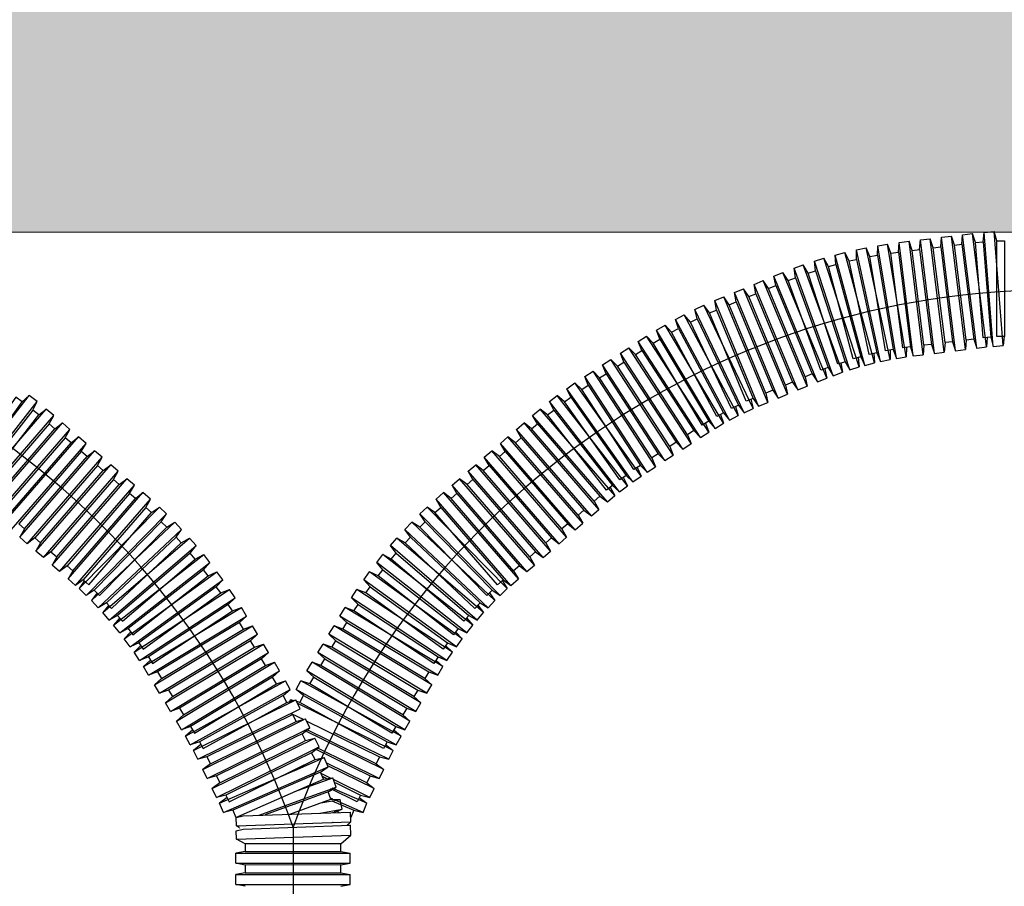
# Model space of a CAD drawing. Header units: millimetres. Extents: x -228268 to 1513407, y -439898 to -137408.
# Tile 17 of 125: x -116050 to -114671, y -242447 to -241233. Entities that reach past the tile are written whole.
import ezdxf

# ---------------------------------------------------------------- set-up
doc = ezdxf.new("R2010")
doc.units = ezdxf.units.MM
doc.layers.add('Эле-во', color=1, linetype='Continuous', lineweight=30)
doc.linetypes.add('Кабель в трубе', pattern='A,8,[133,ltypeshp.shx,S=1,R=0,X=10,Y=1.3],-3,[130,ltypeshp.shx,S=1.5,R=-45,X=-1.5,Y=0],8', length=19)

# ---------------------------------------------------------------- blocks, each defined once
blk = doc.blocks.new('A$C83e4ce7a')
at = {"lineweight": 20}
h = blk.add_hatch(dxfattribs=at)
h.set_pattern_fill('GRAVEL', color=256, scale=22.759884, style=0)
h.set_pattern_definition([(228.0128, (-66094.575, -55861.882), (-4624.81243, -5202.915956), [77.7753, -7699.7827]), (184.9697, (-66146.604, -55919.693), (6937.223973, 578.096983), [133.465, -13213.0233]), (132.5104, (-66279.567, -55931.255), (5781.00642, -6359.1179), [94.108, -9316.6904]), (267.2737, (-66505.026, -56075.78), (578.098552, 11562.017531), [121.539, -12032.3315]), (292.8337, (-66510.807, -56197.18), (-2890.513519, 6937.216695), [119.1785, -11798.6785]), (357.2737, (-66464.56, -56307.02), (-11562.017531, 578.098552), [121.539, -12032.3315]), (37.6942, (-66343.158, -56312.801), (-7515.3185617, -5781.0054724), [160.729, -15912.1407]), (72.2553, (-66215.976, -56214.524), (4046.715533, 12718.2270655), [151.7447, -15022.73]), (121.4296, (-66169.728, -56070), (-4624.809692, 7515.304974), [121.9504, -12073.0945]), (175.2364, (-66233.32, -55965.94), (6359.106693, -578.095637), [139.2252, -6822.025]), (222.3974, (-66372.063, -55954.379), (-6937.21296, -6359.1034155), [180.0484, -17824.813]), (138.8141, (-65932.706, -56081.56), (-4046.70486, 3468.60104), [61.4528, -6083.8536]), (171.4692, (-65978.954, -56041.094), (7515.302342, -1156.2050385), [116.9134, -11574.448]), (225, (-66094.57, -56023.75), (-1e-13, -578.1007), [81.7556, -735.802]), (203.1986, (-66135.04, -55954.38), (2890.51506, 1156.207195), [44.027, -4358.6544]), (291.8014, (-66175.51, -55971.72), (-578.10147, 1734.3043), [62.2633, -3050.917]), (30.9638, (-66152.38, -56029.53), (1734.30136, 1156.20303), [101.1267, -3269.7533]), (161.5651, (-66065.67, -55977.5), (1156.20265, -578.1002), [73.1245, -1754.992]), (16.3895, (-66510.807, -55971.72), (5781.013815, 1734.29958), [102.4395, -10141.5313]), (70.3462, (-66412.53, -55942.817), (-2312.397807, -6359.102696), [85.941, -8508.1455]), (293.1986, (-66065.67, -55861.88), (-1156.207195, 2890.51506), [88.0534, -4314.6368]), (343.6105, (-66030.983, -55942.817), (-5781.013815, 1734.29958), [102.4395, -10141.5313]), (339.444, (-66510.81, -56330.144), (-2890.5089, 1156.20072), [98.786, -4840.504]), (294.7751, (-66418.31, -56364.83), (-2890.498577, 6359.108736), [82.7713, -8194.3777]), (66.8014, (-66059.89, -56439.98), (1156.207195, 2890.51506), [88.0534, -4314.6368]), (17.354, (-66025.202, -56359.05), (-7515.314219, -2312.400763), [96.9077, -9593.8375]), (69.444, (-66343.16, -56439.983), (-1156.20072, -2890.5089), [49.393, -4889.9156]), (101.3099, (-66094.57, -56439.98), (-578.09821, 2312.39684), [29.4775, -2918.2724]), (165.9638, (-66100.36, -56411.08), (1734.3044, -578.10006), [119.1785, -2264.3923]), (186.009, (-66215.976, -56382.173), (5781.002101, 578.099713), [110.4462, -10934.167]), (303.6901, (-66152.38, -56081.56), (-578.10126, 1156.201), [83.375, -2000.999]), (353.1572, (-66106.137, -56150.933), (9827.722128, -1156.2073034), [145.5624, -14410.6484]), (60.9454, (-65961.61, -56168.276), (-2312.39887, -4046.69779), [59.519, -5892.3975]), (90, (-65932.7, -56116.25), (-578.101, 578.101), [34.686, -543.415]), (120.2564, (-66227.538, -56364.83), (2312.39935, -4046.705397), [80.312, -7950.9152]), (48.0128, (-66268.005, -56295.46), (4624.81243, 5202.915956), [155.551, -7622.012]), (0, (-66163.95, -56179.84), (578.101, 578.101), [150.3063, -427.7948]), (325.3048, (-66013.64, -56179.838), (-5781.00061, 4046.707823), [91.406, -9049.1707]), (254.0546, (-65938.49, -56231.87), (-578.10254, -2312.40976), [84.1727, -4124.478]), (207.646, (-65961.611, -56312.801), (-10983.916331, -5781.014262), [137.0475, -13567.736]), (175.4261, (-66083.013, -56376.392), (-7515.3155445, 578.0982657), [144.987, -14353.703]), (175.4261, (-66083.013, -56376.392), (-7515.3155445, 578.0982657), [144.987, -14353.703])])
h.paths.add_polyline_path([(-4587.7, 3099.6), (-4587.7, 3018), (-4587.7, 2939.8), (-4587.7, 2856), (-4587.7, 2774.4), (-4587.7, 2399.9), (3688.2, 2399.9), (3688.2, 2774.4), (3688.2, 2856), (3688.2, 3018), (3688.2, 3099.6), (3688.2, 3424.1), (-4587.7, 3424.1)])
blk.add_line((-4587.7, 2399.9), (3688.2, 2399.9), dxfattribs=at)
for p, q in [((482.1, 2386.1), (483.6, 2399.4)), ((483.6, 2399.4), (497.5, 2400.5)), ((496.3, 2239.7), (483.6, 2399.4)), ((510.2, 2240.8), (497.5, 2400.5)), ((501.1, 2387.6), (497.5, 2400.5)), ((363.6, 2371.9), (364.6, 2385.2)), ((364.6, 2385.2), (378.4, 2386.9)), ((384.3, 2226.3), (364.6, 2385.2)), ((398.2, 2228), (378.4, 2386.9)), ((382.6, 2374.2), (378.4, 2386.9)), ((393.2, 2375.5), (394.2, 2388.8)), ((394.2, 2388.8), (408, 2390.6)), ((413.9, 2229.9), (394.2, 2388.8)), ((427.7, 2231.7), (408, 2390.6)), ((412.2, 2377.9), (408, 2390.6)), ((422.8, 2379.2), (423.8, 2392.5)), ((423.8, 2392.5), (437.6, 2394.2)), ((443.5, 2233.6), (423.8, 2392.5)), ((457.3, 2235.3), (437.6, 2394.2)), ((441.8, 2381.6), (437.6, 2394.2)), ((452.4, 2382.9), (453.4, 2396.2)), ((453.4, 2396.2), (467.2, 2397.9)), ((473.1, 2237.3), (453.4, 2396.2)), ((486.9, 2239), (467.2, 2397.9)), ((471.4, 2385.3), (467.2, 2397.9)), ((304.7, 2375), (318.3, 2377.9)), ((304.9, 2361.6), (304.7, 2375)), ((338.5, 2218.4), (304.7, 2375)), ((352.1, 2221.4), (318.3, 2377.9)), ((323.6, 2365.7), (318.3, 2377.9)), ((334.1, 2367.4), (334.6, 2380.7)), ((334.6, 2380.7), (348.3, 2383)), ((360.8, 2222.8), (334.6, 2380.7)), ((374.5, 2225.1), (348.3, 2383)), ((353, 2370.5), (348.3, 2383)), ((245.9, 2359), (259.1, 2363.3)), ((247.4, 2345.7), (245.9, 2359)), ((295.3, 2206.7), (245.9, 2359)), ((308.6, 2211), (259.1, 2363.3)), ((265.6, 2351.6), (259.1, 2363.3)), ((275.1, 2367.7), (288.5, 2371.3)), ((276, 2354.4), (275.1, 2367.7)), ((316.5, 2213.1), (275.1, 2367.7)), ((330, 2216.7), (288.5, 2371.3)), ((294.4, 2359.4), (288.5, 2371.3)), ((217.3, 2349.1), (230.3, 2353.8)), ((219.3, 2335.9), (217.3, 2349.1)), ((272, 2198.6), (217.3, 2349.1)), ((285.1, 2203.4), (230.3, 2353.8)), ((237.2, 2342.4), (230.3, 2353.8)), ((161.4, 2326.6), (174.3, 2331.9)), ((235.6, 2184), (174.3, 2331.9)), ((181.7, 2320.8), (174.3, 2331.9)), ((189, 2338), (201.8, 2343.3)), ((191.6, 2324.9), (189, 2338)), ((250.3, 2190.1), (189, 2338)), ((263.1, 2195.4), (201.8, 2343.3)), ((209.2, 2332.2), (201.8, 2343.3)), ((133.9, 2315.2), (146.7, 2320.5)), ((208, 2172.6), (146.7, 2320.5)), ((154.1, 2309.4), (146.7, 2320.5)), ((164, 2313.5), (161.4, 2326.6)), ((222.7, 2178.7), (161.4, 2326.6)), ((106.3, 2303.8), (119.2, 2309.1)), ((108.9, 2290.7), (106.3, 2303.8)), ((167.6, 2155.8), (106.3, 2303.8)), ((180.5, 2161.2), (119.2, 2309.1)), ((126.6, 2298), (119.2, 2309.1)), ((136.5, 2302.1), (133.9, 2315.2)), ((195.2, 2167.2), (133.9, 2315.2)), ((78.5, 2291.3), (91.1, 2297.3)), ((81.8, 2278.4), (78.5, 2291.3)), ((147.4, 2146.7), (78.5, 2291.3)), ((159.9, 2152.7), (91.1, 2297.3)), ((99, 2286.6), (91.1, 2297.3)), ((51.4, 2277.5), (63.6, 2284.1)), ((55.3, 2264.7), (51.4, 2277.5)), ((126.9, 2136.3), (51.4, 2277.5)), ((139.2, 2142.9), (63.6, 2284.1)), ((72.1, 2273.7), (63.6, 2284.1)), ((24.9, 2262.5), (36.9, 2269.6)), ((29.4, 2249.9), (24.9, 2262.5)), ((106.7, 2124.8), (24.9, 2262.5)), ((118.7, 2132), (36.9, 2269.6)), ((45.8, 2259.7), (36.9, 2269.6)), ((-0.8, 2246.4), (10.9, 2254)), ((98.1, 2119.8), (10.9, 2254)), ((20.2, 2244.4), (10.9, 2254)), ((458.3, 2248.6), (457.3, 2235.3)), ((468.9, 2250), (473.1, 2237.3)), ((487.9, 2252.3), (486.9, 2239)), ((492.7, 2252.6), (496.3, 2239.7)), ((511.7, 2254.1), (510.2, 2240.8)), ((-25.8, 2230.2), (-14.1, 2237.8)), ((73.1, 2103.5), (-14.1, 2237.8)), ((-4.8, 2228.2), (-14.1, 2237.8)), ((4.1, 2234), (-0.8, 2246.4)), ((86.5, 2112.2), (-0.8, 2246.4)), ((351.9, 2234.7), (352.1, 2221.4)), ((356.1, 2235.3), (360.8, 2222.8)), ((374.9, 2238.4), (374.5, 2225.1)), ((380.2, 2238.9), (384.3, 2226.3)), ((399.1, 2241.3), (398.2, 2228)), ((409.7, 2242.6), (413.9, 2229.9)), ((428.7, 2245), (427.7, 2231.7)), ((439.3, 2246.3), (443.5, 2233.6)), ((443.5, 2233.6), (457.3, 2235.3)), ((473.1, 2237.3), (486.9, 2239)), ((496.3, 2239.7), (510.2, 2240.8)), ((-50.8, 2213.9), (-39.1, 2221.5)), ((48.1, 2087.2), (-39.1, 2221.5)), ((-29.8, 2211.9), (-39.1, 2221.5)), ((-20.9, 2217.8), (-25.8, 2230.2)), ((61.5, 2095.9), (-25.8, 2230.2)), ((307, 2224.2), (308.6, 2211)), ((310.6, 2225), (316.5, 2213.1)), ((329.1, 2230), (330, 2216.7)), ((333.2, 2230.7), (338.5, 2218.4)), ((338.5, 2218.4), (352.1, 2221.4)), ((360.8, 2222.8), (374.5, 2225.1)), ((384.3, 2226.3), (398.2, 2228)), ((413.9, 2229.9), (427.7, 2231.7)), ((-45.9, 2201.5), (-50.8, 2213.9)), ((36.5, 2079.7), (-50.8, 2213.9)), ((260.5, 2208.5), (263.1, 2195.4)), ((265.1, 2210), (272, 2198.6)), ((283, 2216.5), (285.1, 2203.4)), ((288.8, 2218.3), (295.3, 2206.7)), ((295.3, 2206.7), (308.6, 2211)), ((316.5, 2213.1), (330, 2216.7)), ((-75.8, 2197.6), (-64.1, 2205.2)), ((-70.9, 2185.3), (-75.8, 2197.6)), ((11.5, 2063.4), (-75.8, 2197.6)), ((23.1, 2071), (-64.1, 2205.2)), ((-54.9, 2195.7), (-64.1, 2205.2)), ((232.9, 2197.1), (235.6, 2184)), ((242.9, 2201.2), (250.3, 2190.1)), ((250.3, 2190.1), (263.1, 2195.4)), ((272, 2198.6), (285.1, 2203.4)), ((-100.9, 2180.5), (-89.5, 2188.6)), ((-95.4, 2168.4), (-100.9, 2180.5)), ((-8.2, 2050), (-100.9, 2180.5)), ((3.2, 2058), (-89.5, 2188.6)), ((-79.9, 2179.4), (-89.5, 2188.6)), ((187.8, 2178.3), (195.2, 2167.2)), ((205.4, 2185.6), (208, 2172.6)), ((215.3, 2189.8), (222.7, 2178.7)), ((222.7, 2178.7), (235.6, 2184)), ((-952, 2044.5), (-853.7, 2170.9)), ((-863.7, 2162.2), (-853.7, 2170.9)), ((-842.7, 2162.3), (-853.7, 2170.9)), ((-125.2, 2162.3), (-114.2, 2170.9)), ((-15.9, 2044.5), (-114.2, 2170.9)), ((-104.2, 2162.2), (-114.2, 2170.9)), ((156.7, 2165.6), (159.9, 2152.7)), ((160.2, 2166.9), (167.6, 2155.8)), ((177.8, 2174.2), (180.5, 2161.2)), ((195.2, 2167.2), (208, 2172.6)), ((-941, 2036), (-842.7, 2162.3)), ((-934.5, 2031), (-829.7, 2152)), ((-848.7, 2150.4), (-842.7, 2162.3)), ((-840.2, 2143.8), (-829.7, 2152)), ((-819.2, 2142.9), (-829.7, 2152)), ((-148.7, 2142.9), (-138.2, 2152)), ((-33.4, 2031), (-138.2, 2152)), ((-127.7, 2143.8), (-138.2, 2152)), ((-119.2, 2150.4), (-125.2, 2162.3)), ((-26.9, 2036), (-125.2, 2162.3)), ((135.3, 2155.6), (139.2, 2142.9)), ((139.4, 2157.4), (147.4, 2146.7)), ((147.4, 2146.7), (159.9, 2152.7)), ((167.6, 2155.8), (180.5, 2161.2)), ((-924, 2021.8), (-819.2, 2142.9)), ((-825.8, 2131.3), (-819.2, 2142.9)), ((-142.1, 2131.3), (-148.7, 2142.9)), ((-43.9, 2021.8), (-148.7, 2142.9)), ((114.2, 2144.5), (118.7, 2132)), ((118.4, 2146.6), (126.9, 2136.3)), ((126.9, 2136.3), (139.2, 2142.9)), ((-911.9, 2011.4), (-807.1, 2132.5)), ((-901.4, 2002.3), (-796.6, 2123.4)), ((-817.7, 2124.3), (-807.1, 2132.5)), ((-796.6, 2123.4), (-807.1, 2132.5)), ((-803.2, 2111.8), (-796.6, 2123.4)), ((-171.3, 2123.4), (-160.8, 2132.5)), ((-164.7, 2111.8), (-171.3, 2123.4)), ((-66.5, 2002.3), (-171.3, 2123.4)), ((-56, 2011.4), (-160.8, 2132.5)), ((-150.2, 2124.3), (-160.8, 2132.5)), ((93.2, 2132.1), (98.1, 2119.8)), ((97.8, 2134.8), (106.7, 2124.8)), ((106.7, 2124.8), (118.7, 2132)), ((-889.4, 1991.9), (-784.6, 2113)), ((-795.1, 2104.8), (-784.6, 2113)), ((-774.1, 2103.9), (-784.6, 2113)), ((-193.8, 2103.9), (-183.3, 2113)), ((-78.5, 1991.9), (-183.3, 2113)), ((-172.8, 2104.8), (-183.3, 2113)), ((68.2, 2115.9), (73.1, 2103.5)), ((77.2, 2121.7), (86.5, 2112.2)), ((86.5, 2112.2), (98.1, 2119.8)), ((-878.9, 1982.8), (-774.1, 2103.9)), ((-780.7, 2092.3), (-774.1, 2103.9)), ((-187.2, 2092.3), (-193.8, 2103.9)), ((-89, 1982.8), (-193.8, 2103.9)), ((43.2, 2099.6), (48.1, 2087.2)), ((52.2, 2105.5), (61.5, 2095.9)), ((61.5, 2095.9), (73.1, 2103.5)), ((-866.8, 1972.4), (-762, 2093.5)), ((-856.3, 1963.3), (-751.5, 2084.4)), ((-772.6, 2085.3), (-762, 2093.5)), ((-751.5, 2084.4), (-762, 2093.5)), ((-758.1, 2072.8), (-751.5, 2084.4)), ((-216.4, 2084.4), (-205.9, 2093.5)), ((-209.8, 2072.8), (-216.4, 2084.4)), ((-111.6, 1963.3), (-216.4, 2084.4)), ((-101.1, 1972.4), (-205.9, 2093.5)), ((-195.3, 2085.3), (-205.9, 2093.5)), ((18.2, 2083.4), (23.1, 2071)), ((27.2, 2089.2), (36.5, 2079.7)), ((36.5, 2079.7), (48.1, 2087.2)), ((-844.3, 1952.9), (-739.5, 2074)), ((-750, 2065.8), (-739.5, 2074)), ((-729, 2064.9), (-739.5, 2074)), ((-238.9, 2064.9), (-228.4, 2074)), ((-123.6, 1952.9), (-228.4, 2074)), ((-217.9, 2065.8), (-228.4, 2074)), ((-2.3, 2070.2), (3.2, 2058)), ((2.2, 2073), (11.5, 2063.4)), ((11.5, 2063.4), (23.1, 2071)), ((-833.8, 1943.8), (-729, 2064.9)), ((-821.7, 1933.4), (-716.9, 2054.4)), ((-735.6, 2053.3), (-729, 2064.9)), ((-727.5, 2046.2), (-716.9, 2054.4)), ((-706.4, 2045.3), (-716.9, 2054.4)), ((-261.5, 2045.3), (-251, 2054.4)), ((-146.2, 1933.4), (-251, 2054.4)), ((-240.4, 2046.2), (-251, 2054.4)), ((-232.3, 2053.3), (-238.9, 2064.9)), ((-134.1, 1943.8), (-238.9, 2064.9)), ((-21.9, 2056.5), (-15.9, 2044.5)), ((-17.9, 2059.1), (-8.2, 2050)), ((-8.2, 2050), (3.2, 2058)), ((-811.2, 1924.3), (-706.4, 2045.3)), ((-713, 2033.8), (-706.4, 2045.3)), ((-254.9, 2033.8), (-261.5, 2045.3)), ((-156.7, 1924.3), (-261.5, 2045.3)), ((-40, 2042.5), (-33.4, 2031)), ((-36.9, 2044.7), (-26.9, 2036)), ((-26.9, 2036), (-15.9, 2044.5)), ((-799.2, 1913.9), (-694.4, 2034.9)), ((-704.9, 2026.7), (-694.4, 2034.9)), ((-683.9, 2025.8), (-694.4, 2034.9)), ((-284, 2025.8), (-273.5, 2034.9)), ((-168.7, 1913.9), (-273.5, 2034.9)), ((-263, 2026.7), (-273.5, 2034.9)), ((-54.5, 2030), (-43.9, 2021.8)), ((-43.9, 2021.8), (-33.4, 2031)), ((-788.7, 1904.7), (-683.9, 2025.8)), ((-783.6, 1900.5), (-671.3, 2014.7)), ((-690.5, 2014.2), (-683.9, 2025.8)), ((-682.4, 2007.2), (-671.3, 2014.7)), ((-661.4, 2005), (-671.3, 2014.7)), ((-306.5, 2005), (-296.6, 2014.7)), ((-184.3, 1900.5), (-296.6, 2014.7)), ((-285.5, 2007.2), (-296.6, 2014.7)), ((-277.4, 2014.2), (-284, 2025.8)), ((-179.2, 1904.7), (-284, 2025.8)), ((-62.6, 2023), (-56, 2011.4)), ((-773.7, 1890.8), (-661.4, 2005)), ((-668.7, 1993.8), (-661.4, 2005)), ((-299.2, 1993.8), (-306.5, 2005)), ((-194.2, 1890.8), (-306.5, 2005)), ((-85.1, 2003.5), (-78.5, 1991.9)), ((-77, 2010.5), (-66.5, 2002.3)), ((-66.5, 2002.3), (-56, 2011.4)), ((-766.4, 1883.7), (-649.8, 1993.4)), ((-661.1, 1986.3), (-649.8, 1993.4)), ((-640.2, 1983.2), (-649.8, 1993.4)), ((-327.7, 1983.2), (-318.1, 1993.4)), ((-201.5, 1883.7), (-318.1, 1993.4)), ((-306.8, 1986.3), (-318.1, 1993.4)), ((-99.6, 1991), (-89, 1982.8)), ((-89, 1982.8), (-78.5, 1991.9)), ((-860.2, 1984), (-866.8, 1972.4)), ((-856.3, 1963.3), (-866.8, 1972.4)), ((-756.9, 1873.5), (-640.2, 1983.2)), ((-648, 1972.4), (-640.2, 1983.2)), ((-319.9, 1972.4), (-327.7, 1983.2)), ((-211, 1873.5), (-327.7, 1983.2)), ((-111.6, 1963.3), (-101.1, 1972.4)), ((-107.7, 1984), (-101.1, 1972.4)), ((-845.8, 1971.5), (-856.3, 1963.3)), ((-837.7, 1964.5), (-844.3, 1952.9)), ((-750.6, 1866.9), (-629, 1971.1)), ((-741.5, 1856.3), (-620, 1960.6)), ((-640.7, 1964.6), (-629, 1971.1)), ((-620, 1960.6), (-629, 1971.1)), ((-628.2, 1950.1), (-620, 1960.6)), ((-347.9, 1960.6), (-338.9, 1971.1)), ((-339.7, 1950.1), (-347.9, 1960.6)), ((-226.4, 1856.3), (-347.9, 1960.6)), ((-217.3, 1866.9), (-338.9, 1971.1)), ((-327.2, 1964.6), (-338.9, 1971.1)), ((-130.2, 1964.5), (-123.6, 1952.9)), ((-122.1, 1971.5), (-111.6, 1963.3)), ((-833.8, 1943.8), (-844.3, 1952.9)), ((-823.2, 1952), (-833.8, 1943.8)), ((-815.1, 1945), (-821.7, 1933.4)), ((-735.5, 1849.3), (-609.3, 1948)), ((-621.2, 1941.9), (-609.3, 1948)), ((-600.8, 1937), (-609.3, 1948)), ((-367.1, 1937), (-358.6, 1948)), ((-232.4, 1849.3), (-358.6, 1948)), ((-346.7, 1941.9), (-358.6, 1948)), ((-152.8, 1945), (-146.2, 1933.4)), ((-144.7, 1952), (-134.1, 1943.8)), ((-134.1, 1943.8), (-123.6, 1952.9)), ((-811.2, 1924.3), (-821.7, 1933.4)), ((-800.7, 1932.5), (-811.2, 1924.3)), ((-726.9, 1838.4), (-600.8, 1937)), ((-609.5, 1926.9), (-600.8, 1937)), ((-358.4, 1926.9), (-367.1, 1937)), ((-241, 1838.4), (-367.1, 1937)), ((-167.2, 1932.5), (-156.7, 1924.3)), ((-156.7, 1924.3), (-146.2, 1933.4)), ((-792.6, 1925.4), (-799.2, 1913.9)), ((-720.5, 1830.2), (-590.8, 1924)), ((-602.9, 1918.5), (-590.8, 1924)), ((-582.6, 1912.7), (-590.8, 1924)), ((-385.3, 1912.7), (-377.1, 1924)), ((-247.4, 1830.2), (-377.1, 1924)), ((-365, 1918.5), (-377.1, 1924)), ((-175.3, 1925.4), (-168.7, 1913.9)), ((-788.7, 1904.7), (-799.2, 1913.9)), ((-778.1, 1912.9), (-788.7, 1904.7)), ((-776.3, 1911.7), (-783.6, 1900.5)), ((-712.4, 1818.9), (-582.6, 1912.7)), ((-591.7, 1903), (-582.6, 1912.7)), ((-376.2, 1903), (-385.3, 1912.7)), ((-255.5, 1818.9), (-385.3, 1912.7)), ((-191.6, 1911.7), (-184.3, 1900.5)), ((-189.8, 1912.9), (-179.2, 1904.7)), ((-179.2, 1904.7), (-168.7, 1913.9)), ((-773.7, 1890.8), (-783.6, 1900.5)), ((-762.7, 1898.3), (-773.7, 1890.8)), ((-758.7, 1894.5), (-766.4, 1883.7)), ((-706.8, 1811.3), (-573, 1899.3)), ((-585.4, 1894.3), (-573, 1899.3)), ((-565.4, 1887.7), (-573, 1899.3)), ((-402.5, 1887.7), (-394.9, 1899.3)), ((-261.1, 1811.3), (-394.9, 1899.3)), ((-382.5, 1894.3), (-394.9, 1899.3)), ((-209.2, 1894.5), (-201.5, 1883.7)), ((-205.2, 1898.3), (-194.2, 1890.8)), ((-194.2, 1890.8), (-184.3, 1900.5)), ((-756.9, 1873.5), (-766.4, 1883.7)), ((-745.6, 1880.6), (-756.9, 1873.5)), ((-742.3, 1877.4), (-750.6, 1866.9)), ((-699.2, 1799.7), (-565.4, 1887.7)), ((-574.9, 1878.3), (-565.4, 1887.7)), ((-393, 1878.3), (-402.5, 1887.7)), ((-268.7, 1799.7), (-402.5, 1887.7)), ((-225.6, 1877.4), (-217.3, 1866.9)), ((-222.3, 1880.6), (-211, 1873.5)), ((-211, 1873.5), (-201.5, 1883.7)), ((-741.5, 1856.3), (-750.6, 1866.9)), ((-729.9, 1862.9), (-741.5, 1856.3)), ((-693.6, 1791.3), (-556.5, 1873.9)), ((-686.4, 1779.3), (-549.3, 1862)), ((-569, 1869.4), (-556.5, 1873.9)), ((-559.2, 1853), (-549.3, 1862)), ((-549.3, 1862), (-556.5, 1873.9)), ((-418.6, 1862), (-411.4, 1873.9)), ((-408.7, 1853), (-418.6, 1862)), ((-281.5, 1779.3), (-418.6, 1862)), ((-274.3, 1791.3), (-411.4, 1873.9)), ((-398.9, 1869.4), (-411.4, 1873.9)), ((-238, 1862.9), (-226.4, 1856.3)), ((-226.4, 1856.3), (-217.3, 1866.9)), ((-726.8, 1859.4), (-735.5, 1849.3)), ((-726.9, 1838.4), (-735.5, 1849.3)), ((-678.2, 1765.7), (-541.1, 1848.4)), ((-553.6, 1843.8), (-541.1, 1848.4)), ((-533.9, 1836.4), (-541.1, 1848.4)), ((-434, 1836.4), (-426.8, 1848.4)), ((-289.7, 1765.7), (-426.8, 1848.4)), ((-414.3, 1843.8), (-426.8, 1848.4)), ((-241.1, 1859.4), (-232.4, 1849.3)), ((-241, 1838.4), (-232.4, 1849.3)), ((-715, 1844.4), (-726.9, 1838.4)), ((-711.4, 1839.9), (-720.5, 1830.2)), ((-671, 1753.8), (-533.9, 1836.4)), ((-543.8, 1827.5), (-533.9, 1836.4)), ((-424.1, 1827.5), (-434, 1836.4)), ((-296.9, 1753.8), (-434, 1836.4)), ((-256.5, 1839.9), (-247.4, 1830.2)), ((-252.9, 1844.4), (-241, 1838.4)), ((-712.4, 1818.9), (-720.5, 1830.2)), ((-700.2, 1824.5), (-712.4, 1818.9)), ((-697.3, 1820.7), (-706.8, 1811.3)), ((-662.8, 1740.2), (-525.7, 1822.8)), ((-538.2, 1818.3), (-525.7, 1822.8)), ((-518.5, 1810.9), (-525.7, 1822.8)), ((-449.4, 1810.9), (-442.2, 1822.8)), ((-305.1, 1740.2), (-442.2, 1822.8)), ((-429.7, 1818.3), (-442.2, 1822.8)), ((-270.6, 1820.7), (-261.1, 1811.3)), ((-267.7, 1824.5), (-255.5, 1818.9)), ((-255.5, 1818.9), (-247.4, 1830.2)), ((-699.2, 1799.7), (-706.8, 1811.3)), ((-655.6, 1728.2), (-518.5, 1810.9)), ((-528.4, 1801.9), (-518.5, 1810.9)), ((-439.5, 1801.9), (-449.4, 1810.9)), ((-312.3, 1728.2), (-449.4, 1810.9)), ((-268.7, 1799.7), (-261.1, 1811.3)), ((-686.8, 1804.7), (-699.2, 1799.7)), ((-683.7, 1800.2), (-693.6, 1791.3)), ((-647.4, 1714.6), (-510.3, 1797.3)), ((-522.8, 1792.7), (-510.3, 1797.3)), ((-503.1, 1785.4), (-510.3, 1797.3)), ((-464.8, 1785.4), (-457.6, 1797.3)), ((-320.5, 1714.6), (-457.6, 1797.3)), ((-445.1, 1792.7), (-457.6, 1797.3)), ((-284.2, 1800.2), (-274.3, 1791.3)), ((-281.1, 1804.7), (-268.7, 1799.7)), ((-686.4, 1779.3), (-693.6, 1791.3)), ((-673.9, 1783.9), (-686.4, 1779.3)), ((-640.3, 1702.7), (-503.1, 1785.4)), ((-513, 1776.4), (-503.1, 1785.4)), ((-454.9, 1776.4), (-464.8, 1785.4)), ((-327.7, 1702.7), (-464.8, 1785.4)), ((-294, 1783.9), (-281.5, 1779.3)), ((-281.5, 1779.3), (-274.3, 1791.3)), ((-668.4, 1774.7), (-678.2, 1765.7)), ((-671, 1753.8), (-678.2, 1765.7)), ((-634.9, 1693.8), (-494.7, 1771.3)), ((-507.4, 1767.2), (-494.7, 1771.3)), ((-488, 1759.1), (-494.7, 1771.3)), ((-479.9, 1759.1), (-473.2, 1771.3)), ((-333, 1693.8), (-473.2, 1771.3)), ((-460.5, 1767.2), (-473.2, 1771.3)), ((-299.5, 1774.7), (-289.7, 1765.7)), ((-296.9, 1753.8), (-289.7, 1765.7)), ((-658.5, 1758.3), (-671, 1753.8)), ((-628.1, 1681.6), (-488, 1759.1)), ((-498.2, 1750.5), (-488, 1759.1)), ((-469.7, 1750.5), (-479.9, 1759.1)), ((-339.8, 1681.6), (-479.9, 1759.1)), ((-309.4, 1758.3), (-296.9, 1753.8)), ((-653, 1749.1), (-662.8, 1740.2)), ((-655.6, 1728.2), (-662.8, 1740.2)), ((-623.7, 1673.7), (-480.1, 1744.6)), ((-493, 1741.1), (-480.1, 1744.6)), ((-488.9, 1742.2), (-487.8, 1744.6)), ((-485.1, 1743.2), (-487.8, 1744.6)), ((-484, 1743.5), (-487.8, 1744.6)), ((-474, 1732.1), (-480.1, 1744.6)), ((-474.9, 1741.1), (-479, 1742.2)), ((-344.2, 1673.7), (-477.7, 1739.6)), ((-314.9, 1749.1), (-305.1, 1740.2)), ((-312.3, 1728.2), (-305.1, 1740.2)), ((-643.1, 1732.8), (-655.6, 1728.2)), ((-637.6, 1723.6), (-647.4, 1714.6)), ((-617.6, 1661.3), (-474, 1732.1)), ((-330.3, 1723.6), (-320.5, 1714.6)), ((-324.8, 1732.8), (-312.3, 1728.2)), ((-640.3, 1702.7), (-647.4, 1714.6)), ((-610.6, 1647), (-468.9, 1716.9)), ((-479.8, 1714.4), (-466.9, 1717.8)), ((-460.8, 1705.3), (-466.9, 1717.8)), ((-327.7, 1702.7), (-320.5, 1714.6)), ((-627.7, 1707.2), (-640.3, 1702.7)), ((-624.7, 1702.4), (-634.9, 1693.8)), ((-604.4, 1634.5), (-468.2, 1701.7)), ((-471.4, 1697.2), (-460.8, 1705.3)), ((-468.2, 1701.7), (-460.8, 1705.3)), ((-357.3, 1647), (-468.2, 1701.7)), ((-350.3, 1661.3), (-426.9, 1699)), ((-343.2, 1702.4), (-333, 1693.8)), ((-340.2, 1707.2), (-327.7, 1702.7)), ((-628.1, 1681.6), (-634.9, 1693.8)), ((-615.4, 1685.7), (-628.1, 1681.6)), ((-481, 1677.6), (-453.7, 1691.1)), ((-466.6, 1687.6), (-453.7, 1691.1)), ((-447.6, 1678.6), (-453.7, 1691.1)), ((-352.5, 1685.7), (-339.8, 1681.6)), ((-339.8, 1681.6), (-333, 1693.8)), ((-613.2, 1681.9), (-623.7, 1673.7)), ((-617.6, 1661.3), (-623.7, 1673.7)), ((-597.4, 1620.2), (-481, 1677.6)), ((-591.2, 1607.8), (-468.2, 1668.4)), ((-468.2, 1668.4), (-447.6, 1678.6)), ((-458.2, 1670.5), (-447.6, 1678.6)), ((-363.5, 1634.5), (-450.2, 1677.3)), ((-354.7, 1681.9), (-344.2, 1673.7)), ((-350.3, 1661.3), (-344.2, 1673.7)), ((-604.7, 1664.7), (-617.6, 1661.3)), ((-600, 1655.1), (-610.6, 1647)), ((-587.2, 1599.8), (-450.1, 1659.5)), ((-482.8, 1645.2), (-440.4, 1663.7)), ((-453.4, 1660.9), (-440.4, 1663.7)), ((-434.9, 1650.9), (-440.4, 1663.7)), ((-367.9, 1655.1), (-357.3, 1647)), ((-363.2, 1664.7), (-350.3, 1661.3)), ((-604.4, 1634.5), (-610.6, 1647)), ((-581.7, 1587), (-453.4, 1642.8)), ((-466.5, 1637.2), (-434.9, 1650.9)), ((-445.8, 1643.3), (-434.9, 1650.9)), ((-431.8, 1634.9), (-445, 1641.4)), ((-370.5, 1620.2), (-435.4, 1652.2)), ((-363.5, 1634.5), (-357.3, 1647)), ((-591.5, 1638), (-604.4, 1634.5)), ((-586.8, 1628.4), (-597.4, 1620.2)), ((-481.9, 1616.1), (-428.4, 1635.6)), ((-441.5, 1633.5), (-428.4, 1635.6)), ((-423.6, 1622.5), (-428.4, 1635.6)), ((-376.7, 1607.8), (-426.8, 1632.5)), ((-381.1, 1628.4), (-370.5, 1620.2)), ((-376.4, 1638), (-363.5, 1634.5)), ((-591.2, 1607.8), (-597.4, 1620.2)), ((-471.9, 1604.9), (-423.6, 1622.5)), ((-435, 1615.6), (-423.6, 1622.5)), ((-380.7, 1599.8), (-429.2, 1620.9)), ((-376.7, 1607.8), (-370.5, 1620.2)), ((-578.3, 1611.2), (-591.2, 1607.8)), ((-581.7, 1587), (-587.2, 1599.8)), ((-576.4, 1608), (-587, 1599.9)), ((-531.7, 1583.1), (-471.9, 1604.9)), ((-445.3, 1600.4), (-418, 1605.2)), ((-428.5, 1605.4), (-431.8, 1606.9)), ((-431.3, 1605.5), (-418, 1605.2)), ((-386.2, 1587), (-425.1, 1604)), ((-415.6, 1591.5), (-418, 1605.2)), ((-391.5, 1608), (-380.9, 1599.9)), ((-389.6, 1611.2), (-376.7, 1607.8)), ((-386.2, 1587), (-380.7, 1599.8)), ((-568.6, 1589.9), (-581.7, 1587)), ((-554.2, 1582.3), (-403.9, 1587.5)), ((-446.5, 1586), (-415.6, 1591.5)), ((-428, 1586.7), (-415.6, 1591.5)), ((-425.5, 1586.8), (-426.6, 1587.2)), ((-403.5, 1573.6), (-403.9, 1587.5)), ((-399.3, 1589.9), (-386.2, 1587)), ((-563.5, 1568), (-563.9, 1579.6)), ((-563.5, 1568), (-403.5, 1573.6)), ((-428.4, 1572.8), (-427.9, 1572.8)), ((-428.2, 1572.8), (-428.4, 1572.8)), ((-409.1, 1568.7), (-403.5, 1573.6)), ((-563.5, 1549.4), (-563.9, 1561)), ((-559.5, 1566), (-563.5, 1568)), ((-554.2, 1563.6), (-403.9, 1568.9)), ((-408.1, 1569.6), (-403.9, 1568.9)), ((-403.4, 1555), (-403.9, 1568.9)), ((-563.5, 1549.4), (-403.4, 1555)), ((-551.1, 1543.1), (-563.5, 1549.4)), ((-417.2, 1543.1), (-403.4, 1555)), ((-551.1, 1532.3), (-564.2, 1529.7)), ((-417.2, 1532.4), (-404.1, 1529.8)), ((-564.2, 1529.7), (-404.1, 1529.8)), ((-564.2, 1515.8), (-564.2, 1529.7)), ((-404.1, 1515.9), (-404.1, 1529.8)), ((-564.2, 1515.8), (-404.1, 1515.9)), ((-551.1, 1513.2), (-564.2, 1515.8)), ((-417.2, 1513.3), (-404.1, 1515.9)), ((-551.1, 1502.5), (-564.2, 1499.9)), ((-564.2, 1499.9), (-404.1, 1500)), ((-564.2, 1486), (-564.2, 1499.9)), ((-417.2, 1502.5), (-404.1, 1500)), ((-404.1, 1486), (-404.1, 1500)), ((-551.1, 1483.4), (-564.2, 1486)), ((-564.2, 1486), (-404.1, 1486)), ((-417.2, 1483.5), (-404.1, 1486))]:
    blk.add_line(p, q)
for points in [[(492.7, 2252.6), (482, 2251.7), (471.4, 2385.3), (482.1, 2386.1)], [(511.8, 2253.7), (501.1, 2253.7), (501.1, 2387.6), (511.8, 2387.6)], [(380.2, 2238.9), (369.5, 2237.6), (353, 2370.5), (363.6, 2371.9)], [(409.7, 2242.6), (399.1, 2241.3), (382.6, 2374.2), (393.2, 2375.5)], [(439.3, 2246.3), (428.7, 2245), (412.2, 2377.9), (422.8, 2379.2)], [(468.9, 2250), (458.3, 2248.6), (441.8, 2381.6), (452.4, 2382.9)], [(333.2, 2230.7), (322.7, 2228.4), (294.4, 2359.4), (304.9, 2361.6)], [(356.1, 2235.3), (345.5, 2233.5), (323.6, 2365.7), (334.1, 2367.4)], [(288.8, 2218.3), (278.6, 2215), (237.2, 2342.4), (247.4, 2345.7)], [(310.6, 2225), (300.3, 2222.2), (265.6, 2351.6), (276, 2354.4)], [(265.1, 2210), (255, 2206.3), (209.2, 2332.2), (219.3, 2335.9)], [(242.9, 2201.2), (232.9, 2197.1), (181.7, 2320.8), (191.6, 2324.9)], [(215.3, 2189.8), (205.4, 2185.6), (154.1, 2309.4), (164, 2313.5)], [(160.2, 2166.9), (150.3, 2162.8), (99, 2286.6), (108.9, 2290.7)], [(187.8, 2178.3), (177.8, 2174.2), (126.6, 2298), (136.5, 2302.1)], [(139.4, 2157.4), (129.7, 2152.8), (72.1, 2273.7), (81.8, 2278.4)], [(118.4, 2146.6), (109, 2141.6), (45.8, 2259.7), (55.3, 2264.7)], [(97.8, 2134.8), (88.6, 2129.3), (20.2, 2244.4), (29.4, 2249.9)], [(77.2, 2121.7), (68.2, 2115.9), (-4.8, 2228.2), (4.1, 2234)], [(52.2, 2105.5), (43.2, 2099.6), (-29.8, 2211.9), (-20.9, 2217.8)], [(27.2, 2089.2), (18.2, 2083.4), (-54.9, 2195.7), (-45.9, 2201.5)], [(2.2, 2073), (-6.8, 2067.1), (-79.9, 2179.4), (-70.9, 2185.3)], [(-950, 2059.1), (-941.3, 2052.9), (-863.7, 2162.2), (-872.5, 2168.4)], [(-17.9, 2059.1), (-26.6, 2052.9), (-104.2, 2162.2), (-95.4, 2168.4)], [(-931, 2044.7), (-922.5, 2038.1), (-840.2, 2143.8), (-848.7, 2150.4)], [(-36.9, 2044.7), (-45.4, 2038.1), (-127.7, 2143.8), (-119.2, 2150.4)], [(-913.4, 2030), (-905.3, 2023), (-817.7, 2124.3), (-825.8, 2131.3)], [(-54.5, 2030), (-62.6, 2023), (-150.2, 2124.3), (-142.1, 2131.3)], [(-890.9, 2010.5), (-882.8, 2003.5), (-795.1, 2104.8), (-803.2, 2111.8)], [(-77, 2010.5), (-85.1, 2003.5), (-172.8, 2104.8), (-164.7, 2111.8)], [(-868.3, 1991), (-860.2, 1984), (-772.6, 2085.3), (-780.7, 2092.3)], [(-99.6, 1991), (-107.7, 1984), (-195.3, 2085.3), (-187.2, 2092.3)], [(-845.8, 1971.5), (-837.7, 1964.5), (-750, 2065.8), (-758.1, 2072.8)], [(-122.1, 1971.5), (-130.2, 1964.5), (-217.9, 2065.8), (-209.8, 2072.8)], [(-823.2, 1952), (-815.1, 1945), (-727.5, 2046.2), (-735.6, 2053.3)], [(-144.7, 1952), (-152.8, 1945), (-240.4, 2046.2), (-232.3, 2053.3)], [(-800.7, 1932.5), (-792.6, 1925.4), (-704.9, 2026.7), (-713, 2033.8)], [(-167.2, 1932.5), (-175.3, 1925.4), (-263, 2026.7), (-254.9, 2033.8)], [(-778.1, 1912.9), (-770, 1905.9), (-682.4, 2007.2), (-690.5, 2014.2)], [(-189.8, 1912.9), (-197.9, 1905.9), (-285.5, 2007.2), (-277.4, 2014.2)], [(-762.7, 1898.3), (-755, 1890.8), (-661.1, 1986.3), (-668.7, 1993.8)], [(-205.2, 1898.3), (-212.9, 1890.8), (-306.8, 1986.3), (-299.2, 1993.8)], [(-745.6, 1880.6), (-738.3, 1872.8), (-640.7, 1964.6), (-648, 1972.4)], [(-222.3, 1880.6), (-229.6, 1872.8), (-327.2, 1964.6), (-319.9, 1972.4)], [(-729.9, 1862.9), (-722.9, 1854.7), (-621.2, 1941.9), (-628.2, 1950.1)], [(-238, 1862.9), (-245, 1854.7), (-346.7, 1941.9), (-339.7, 1950.1)], [(-715, 1844.4), (-708.4, 1835.9), (-602.9, 1918.5), (-609.5, 1926.9)], [(-252.9, 1844.4), (-259.5, 1835.9), (-365, 1918.5), (-358.4, 1926.9)], [(-700.2, 1824.5), (-694, 1815.8), (-585.4, 1894.3), (-591.7, 1903)], [(-267.7, 1824.5), (-273.9, 1815.8), (-382.5, 1894.3), (-376.2, 1903)], [(-686.8, 1804.7), (-680.9, 1795.7), (-569, 1869.4), (-574.9, 1878.3)], [(-281.1, 1804.7), (-287, 1795.7), (-398.9, 1869.4), (-393, 1878.3)], [(-673.9, 1783.9), (-668.4, 1774.7), (-553.6, 1843.8), (-559.2, 1853)], [(-294, 1783.9), (-299.5, 1774.7), (-414.3, 1843.8), (-408.7, 1853)], [(-658.5, 1758.3), (-653, 1749.1), (-538.2, 1818.3), (-543.8, 1827.5)], [(-309.4, 1758.3), (-314.9, 1749.1), (-429.7, 1818.3), (-424.1, 1827.5)], [(-643.1, 1732.8), (-637.6, 1723.6), (-522.8, 1792.7), (-528.4, 1801.9)], [(-324.8, 1732.8), (-330.3, 1723.6), (-445.1, 1792.7), (-439.5, 1801.9)], [(-627.7, 1707.2), (-622.2, 1698), (-507.4, 1767.2), (-513, 1776.4)], [(-340.2, 1707.2), (-345.7, 1698), (-460.5, 1767.2), (-454.9, 1776.4)], [(-615.4, 1685.7), (-610.2, 1676.3), (-493, 1741.1), (-498.2, 1750.5)], [(-352.5, 1685.7), (-357.7, 1676.3), (-474.9, 1741.1), (-469.7, 1750.5)], [(-551.1, 1543.1), (-551.1, 1532.3), (-417.2, 1532.4), (-417.2, 1543.1)], [(-551.1, 1513.2), (-551.1, 1502.5), (-417.2, 1502.5), (-417.2, 1513.3)]]:
    blk.add_lwpolyline(points, close=True)
for points in [[(-479.8, 1714.4), (-484.6, 1724), (-604.7, 1664.7), (-600, 1655.1), (-479.8, 1714.4)], [(-486.9, 1725.7), (-468.9, 1716.9)], [(-465.7, 1715.3), (-363.2, 1664.7), (-367.9, 1655.1), (-465.3, 1703.1)], [(-471.8, 1685), (-466.6, 1687.6), (-471.4, 1697.2), (-481, 1692.5)], [(-481, 1692.5), (-591.5, 1638), (-586.8, 1628.4), (-471.8, 1685)], [(-471.8, 1651.8), (-453.4, 1660.9), (-458.2, 1670.5), (-481, 1659.2)], [(-453.2, 1675.8), (-376.4, 1638), (-381.1, 1628.4), (-437, 1655.9)], [(-481, 1659.2), (-578.3, 1611.2), (-573.6, 1601.6), (-453.4, 1660.9)], [(-470.5, 1620.9), (-441.5, 1633.5), (-445.8, 1643.3), (-480.7, 1628.2)], [(-455, 1639.4), (-568.6, 1589.9), (-564.4, 1580), (-461.1, 1625)], [(-443.4, 1637.8), (-434.9, 1633.6)], [(-425.2, 1628.8), (-389.6, 1611.2), (-394.3, 1601.6), (-431.4, 1619.9)], [(-488.7, 1584.6), (-431.3, 1605.5), (-435, 1615.6), (-483, 1598.1)], [(-473.4, 1601.6), (-523.4, 1583.4)], [(-429.8, 1603.1), (-399.3, 1589.9), (-403.5, 1580), (-403.7, 1580.1)], [(-419.5, 1587), (-423.1, 1588.6)], [(-559.5, 1566), (-559, 1564.7)]]:
    blk.add_lwpolyline(points)
at = {"ltscale": 10000}
for points in [[(-563.9, 1579.6), (-554.2, 1582.3)], [(-563.9, 1561), (-554.2, 1563.6)]]:
    blk.add_lwpolyline(points, dxfattribs=at)
at = {"layer": 'Эле-во', "linetype": 'Кабель в трубе', "ltscale": 12}
blk.add_lwpolyline([(-484, 1566.1), (-484, 440.9)], dxfattribs=at)
for centre, start, end in [((-1550.9, 1186.4), 19.5869, 91.4774), ((583, 1186.4), 88.5226, 160.4131)]:
    blk.add_arc(centre, 1132.5, start, end, dxfattribs=at)

msp = doc.modelspace()

# ---------------------------------------------------------------- block references
at = {"lineweight": -3, "ltscale": 10000}
msp.add_blockref('A$C83e4ce7a', (-115183.2, -243930.1), dxfattribs=at)

doc.saveas('drawing.dxf')
